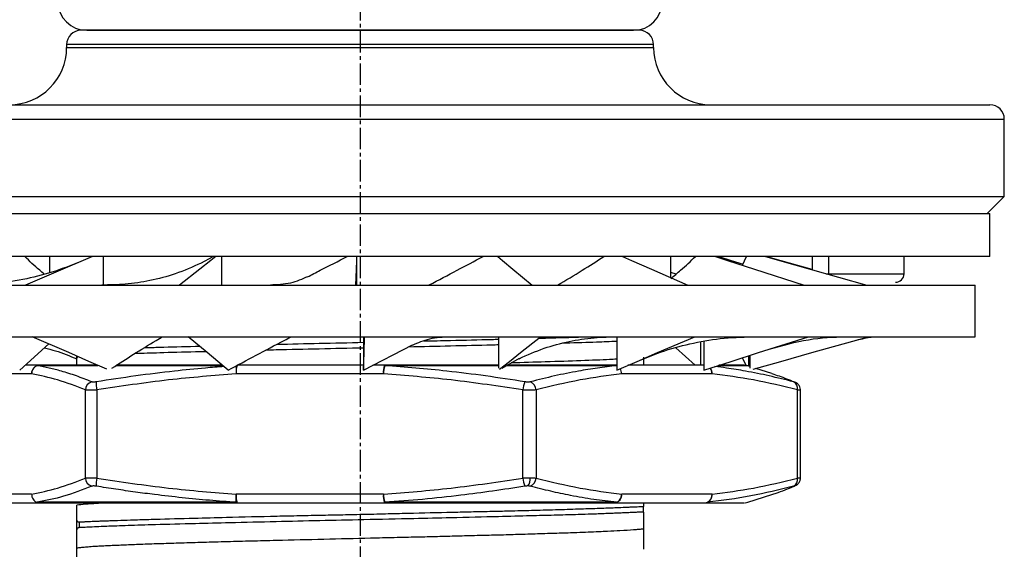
# Model space of a CAD drawing. Header units: millimetres. Extents: x 2502 to 2892, y 1247 to 1516.
# Tile 7 of 21: x 2574 to 2608, y 1435 to 1454. Entities that reach past the tile are written whole.
import ezdxf

# ---------------------------------------------------------------- set-up
doc = ezdxf.new("R2010")
doc.units = ezdxf.units.MM
doc.linetypes.add('CENTER', pattern=[10.16, 6.35, -1.27, 1.27, -1.27])
doc.linetypes.add('CENTER2', pattern=[1.125, 0.75, -0.125, 0.125, -0.125])
doc.layers.add('中心线层', color=1, linetype='CENTER')
doc.layers.add('尺寸线层', color=3, linetype='Continuous', lineweight=18)
doc.layers.add('粗实线层', color=7, linetype='Continuous', lineweight=35)
doc.styles.add('标准', font='txt', dxfattribs={"width": 0.667})
doc.dimstyles.new('对齐', dxfattribs={"dimtxt": 3, "dimasz": 2.5, "dimexe": 1.25, "dimexo": 0.625, "dimtad": 1, "dimdsep": 46, "dimtxsty": '标准', "dimcen": 2.5, "dimclrd": 3, "dimclre": 3, "dimclrt": 3, "dimadec": 0, "dimazin": 0, "dimtfac": 1, "dimtmove": 0, "dimatfit": 3, "dimfxl": 1, "dimarcsym": 0})

# ---------------------------------------------------------------- blocks, each defined once
blk = doc.blocks.new('*D19')
at = {"layer": 'Defpoints', "color": 0, "transparency": 16777216}
for p in [(2585.483, 1484.683), (2537.806, 1445.695), (2563.483, 1445.695)]:
    blk.add_point(p, dxfattribs=at)
at = {"layer": '尺寸线层', "color": 3, "linetype": 'Continuous', "lineweight": -2, "transparency": 16777216}
for p, q in [((2584.858, 1484.683), (2536.556, 1484.683)), ((2537.806, 1480.683), (2537.806, 1449.695)), ((2562.858, 1445.695), (2536.556, 1445.695))]:
    blk.add_line(p, q, dxfattribs=at)
at = {"layer": '尺寸线层', "color": 3, "transparency": 16777216}
for points in [[(2537.139, 1480.683), (2538.472, 1480.683), (2537.806, 1484.683)], [(2537.139, 1449.695), (2538.472, 1449.695), (2537.806, 1445.695)]]:
    blk.add_solid(points, dxfattribs=at)
at = {"layer": '尺寸线层', "color": 3, "transparency": 16777216, "insert": (2534.181, 1465.189), "char_height": 6, "attachment_point": 5, "rotation": 90, "style": '标准'}
blk.add_mtext('39', dxfattribs=at)
blk = doc.blocks.new('*U16')
at = {"layer": '中心线层', "color": 0, "linetype": 'CENTER2', "transparency": 16777216}
blk.add_line((0, 23.046), (0, -56.084), dxfattribs=at)

msp = doc.modelspace()

# ---------------------------------------------------------------- linework, layer by layer
at = {"layer": '粗实线层', "color": 7, "linetype": 'Continuous', "lineweight": 25}
for p, q in [((2575.933, 1453.595), (2595.033, 1453.595)), ((2575.233, 1453.095), (2575.233, 1452.995)), ((2595.733, 1452.995), (2595.733, 1453.095)), ((2607.983, 1447.795), (2607.983, 1450.495)), ((2562.983, 1447.795), (2607.983, 1447.795)), ((2607.383, 1447.195), (2607.983, 1447.795)), ((2563.483, 1447.195), (2607.483, 1447.195)), ((2607.483, 1445.695), (2607.483, 1447.195)), ((2607.483, 1445.695), (2563.483, 1445.695)), ((2574.633, 1445.695), (2574.633, 1445.133)), ((2576.521, 1444.698), (2576.521, 1445.695)), ((2579.919, 1445.457), (2580.349, 1445.695)), ((2580.651, 1444.695), (2580.651, 1445.695)), ((2585.363, 1444.695), (2585.363, 1445.695)), ((2596.333, 1444.957), (2596.333, 1445.695)), ((2598.841, 1445.389), (2598.978, 1445.695)), ((2601.283, 1445.232), (2601.283, 1445.695)), ((2604.483, 1445.095), (2604.483, 1445.695)), ((2596.519, 1445.083), (2596.333, 1445.133)), ((2564.003, 1444.695), (2606.963, 1444.695)), ((2606.963, 1442.895), (2606.963, 1444.695)), ((2564.003, 1442.895), (2606.963, 1442.895)), ((2585.604, 1442.895), (2585.604, 1441.729)), ((2590.316, 1442.895), (2590.316, 1441.798)), ((2594.446, 1442.893), (2594.446, 1441.729)), ((2597.374, 1442.71), (2597.374, 1441.895)), ((2597.494, 1442.729), (2597.494, 1441.729)), ((2573.593, 1441.729), (2574.613, 1442.643)), ((2585.604, 1441.729), (2587.317, 1442.606)), ((2597.188, 1441.895), (2596.508, 1442.505)), ((2575.583, 1442.145), (2575.583, 1442.219)), ((2575.583, 1441.895), (2575.583, 1442.145)), ((2590.44, 1441.798), (2591.05, 1442.14)), ((2598.972, 1441.889), (2598.839, 1442.158)), ((2599.052, 1442.226), (2599.052, 1441.873)), ((2599.094, 1442.239), (2599.094, 1441.798)), ((2574.284, 1441.895), (2573.779, 1441.895)), ((2585.604, 1441.895), (2581.194, 1441.895)), ((2586.338, 1441.895), (2585.929, 1441.895)), ((2594.446, 1441.895), (2594.381, 1441.895)), ((2597.494, 1441.895), (2594.835, 1441.895)), ((2599.094, 1441.859), (2599.029, 1441.881)), ((2599.867, 1441.608), (2599.31, 1441.789)), ((2574.007, 1441.595), (2572.019, 1441.595)), ((2586.299, 1441.595), (2581.155, 1441.595)), ((2597.775, 1441.595), (2594.619, 1441.595)), ((2575.888, 1437.958), (2575.888, 1441.033)), ((2576.285, 1441.033), (2576.285, 1437.958)), ((2591.168, 1437.958), (2591.168, 1441.033)), ((2591.63, 1441.033), (2591.63, 1437.958)), ((2600.764, 1437.958), (2600.764, 1441.033)), ((2600.867, 1437.956), (2600.867, 1441.035)), ((2600.668, 1437.682), (2600.644, 1437.673)), ((2574.007, 1437.395), (2572.019, 1437.395)), ((2586.299, 1437.395), (2581.155, 1437.395)), ((2597.775, 1437.395), (2594.619, 1437.395)), ((2599.029, 1437.11), (2599.867, 1437.382)), ((2572.297, 1437.095), (2574.284, 1437.095)), ((2581.164, 1437.11), (2574.207, 1437.11)), ((2581.194, 1437.095), (2586.338, 1437.095)), ((2586.344, 1437.11), (2586.338, 1437.095)), ((2594.442, 1437.11), (2586.344, 1437.11)), ((2594.381, 1437.095), (2594.442, 1437.11)), ((2594.381, 1437.095), (2597.537, 1437.095)), ((2595.383, 1437.095), (2595.383, 1436.968)), ((2595.383, 1436.771), (2595.383, 1436.968)), ((2575.583, 1436.146), (2575.583, 1436.487)), ((2575.68, 1436.226), (2575.68, 1436.425))]:
    msp.add_line(p, q, dxfattribs=at)
at = {"layer": '粗实线层', "color": 8, "linetype": 'Continuous', "lineweight": 25}
for p, q in [((2595.733, 1453.095), (2575.233, 1453.095)), ((2575.233, 1452.995), (2595.733, 1452.995)), ((2562.983, 1450.495), (2607.983, 1450.495)), ((2601.843, 1445.695), (2601.843, 1445.095)), ((2601.765, 1445.095), (2601.843, 1445.095)), ((2601.843, 1445.095), (2601.843, 1445.073)), ((2601.843, 1445.095), (2604.483, 1445.095)), ((2576.324, 1441.881), (2574.207, 1441.881)), ((2580.681, 1441.881), (2576.943, 1441.881)), ((2590.316, 1441.881), (2586.344, 1441.881)), ((2594.442, 1441.881), (2590.593, 1441.881)), ((2599.029, 1441.881), (2597.999, 1441.881))]:
    msp.add_line(p, q, dxfattribs=at)
at = {"layer": '粗实线层', "color": 7, "linetype": 'Continuous', "lineweight": 25, "flags": 128}
for points in [[(2576.131, 1445.695), (2575.81, 1445.558), (2575.098, 1445.254), (2573.793, 1444.695)], [(2580.44, 1445.695), (2580.267, 1445.558), (2579.883, 1445.254), (2579.18, 1444.695)], [(2585.358, 1445.695), (2585.353, 1445.558), (2585.344, 1445.254), (2585.326, 1444.695)], [(2590.29, 1445.695), (2590.456, 1445.558), (2590.821, 1445.254), (2591.492, 1444.695)], [(2594.643, 1445.695), (2594.958, 1445.558), (2595.655, 1445.254), (2596.933, 1444.695)], [(2597.891, 1445.695), (2598.318, 1445.558), (2599.261, 1445.254), (2600.993, 1444.695)], [(2598.016, 1445.695), (2598.448, 1445.558), (2598.858, 1445.427)], [(2599.642, 1445.695), (2600.129, 1445.558), (2601.206, 1445.254), (2603.182, 1444.695)], [(2599.686, 1445.695), (2600.175, 1445.558), (2601.255, 1445.254), (2601.283, 1445.245)], [(2576.633, 1441.761), (2576.009, 1442.033), (2575.312, 1442.337), (2574.034, 1442.895)], [(2580.877, 1441.729), (2580.511, 1442.033), (2580.146, 1442.337), (2579.475, 1442.895)], [(2585.604, 1441.729), (2585.613, 1442.033), (2585.623, 1442.337), (2585.641, 1442.895)], [(2590.356, 1441.761), (2590.7, 1442.033), (2591.084, 1442.337), (2591.787, 1442.895)], [(2594.446, 1441.729), (2595.157, 1442.033), (2595.869, 1442.337), (2597.174, 1442.895)], [(2597.494, 1441.729), (2598.448, 1442.033), (2599.401, 1442.337), (2601.15, 1442.895)], [(2599.207, 1441.761), (2600.175, 1442.033), (2601.255, 1442.337), (2603.237, 1442.895)], [(2575.614, 1442.205), (2575.608, 1442.204), (2575.583, 1442.145), (2575.583, 1442.145), (2575.583, 1442.145)], [(2600.644, 1441.318), (2600.685, 1441.301), (2600.705, 1441.29)]]:
    msp.add_lwpolyline(points, dxfattribs=at)
at = {"layer": '粗实线层', "color": 8, "linetype": 'Continuous', "lineweight": 25, "flags": 128}
msp.add_lwpolyline([(2594.381, 1441.895), (2594.427, 1441.89), (2594.446, 1441.884)], dxfattribs=at)
at = {"layer": '粗实线层', "color": 7, "linetype": 'Continuous', "lineweight": 25}
for centre, radius, start, end in [((2575.933, 1454.595), 1, 180, 270), ((2595.033, 1454.595), 1, 270, 0), ((2575.733, 1453.095), 0.5, 90, 180), ((2595.233, 1453.095), 0.5, 0, 90), ((2573.233, 1452.995), 2, 270, 360), ((2597.733, 1452.995), 2, 180, 270), ((2607.483, 1450.495), 0.5, 0, 90), ((2604.183, 1445.095), 0.3, 270, 360), ((2574.296, 1441.606), 0.289, 92.3606, 182.1804), ((2574.284, 1441.683), 0.212, 90.0901, 111.4524), ((2582.177, 1441.704), 1.029, 170.1216, 186.0745), ((2581.76, 1441.669), 0.61, 158.2298, 186.9413), ((2586.904, 1441.669), 0.61, 158.2298, 186.9413), ((2587.367, 1441.573), 1.068, 163.2826, 178.8184), ((2586.324, 1441.881), 0.0201, 358.6663, 45.03), ((2594.38, 1441.757), 0.139, 63.3839, 89.6816), ((2598.936, 1441.595), 0.3, 72, 90), ((2576.205, 1441.016), 0.317, 107.682, 176.9907), ((2577.219, 1441.231), 0.955, 174.7759, 191.9958), ((2592.217, 1440.913), 1.056, 157.439, 173.4865), ((2591.3, 1441.013), 0.33, 3.3509, 67.2461), ((2600.505, 1441.08), 0.263, 349.636, 64.64), ((2576.205, 1437.975), 0.317, 183.0093, 252.318), ((2577.219, 1437.76), 0.955, 168.0042, 185.2241), ((2592.217, 1438.078), 1.056, 186.5135, 202.561), ((2591.011, 1437.928), 0.416, 323.6057, 5.2904), ((2591.3, 1437.978), 0.33, 292.7539, 356.6491), ((2600.505, 1437.911), 0.263, 295.36, 10.364), ((2581.76, 1437.322), 0.61, 173.0587, 201.7702), ((2586.904, 1437.322), 0.61, 173.0587, 201.7702), ((2587.367, 1437.417), 1.069, 181.1825, 196.7179), ((2594.346, 1437.368), 0.274, 277.3236, 5.8059), ((2597.502, 1437.368), 0.274, 277.3236, 5.8059), ((2597.489, 1437.366), 0.287, 297.0905, 5.8804), ((2574.284, 1437.353), 0.258, 250.9126, 269.9696), ((2574.284, 1437.307), 0.212, 248.5476, 269.9098), ((2581.196, 1437.138), 0.0423, 220.6311, 266.5443), ((2597.537, 1437.339), 0.243, 270.0469, 290.0011), ((2598.936, 1437.395), 0.3, 270, 287.9996)]:
    msp.add_arc(centre, radius, start, end, dxfattribs=at)
at = {"layer": '粗实线层', "color": 8, "linetype": 'Continuous', "lineweight": 25}
for centre, radius, start, end in [((2594.261, 1441.585), 0.358, 1.6852, 32.9678), ((2594.269, 1441.599), 0.349, 359.378, 31.5454), ((2597.43, 1441.6), 0.345, 359.2602, 35.3094), ((2597.442, 1441.613), 0.334, 356.9062, 34.3835)]:
    msp.add_arc(centre, radius, start, end, dxfattribs=at)
at = {"layer": '粗实线层', "color": 7, "linetype": 'Continuous', "lineweight": 25}
for points, knots in [([(2595.233, 1453.595), (2595.199, 1453.595), (2594.148, 1453.595), (2590.471, 1453.595), (2587.994, 1453.595), (2582.845, 1453.595), (2580.381, 1453.595), (2576.752, 1453.595), (2575.733, 1453.595), (2575.733, 1453.595)], [0, 0, 0, 0, 0.25, 0.25, 0.5, 0.5, 0.75, 0.75, 1, 1, 1, 1]), ([(2563.483, 1450.995), (2563.484, 1450.995), (2563.486, 1450.995), (2563.5, 1450.995), (2563.523, 1450.995), (2563.554, 1450.995), (2563.595, 1450.995), (2563.645, 1450.995), (2563.704, 1450.995), (2563.771, 1450.995), (2563.945, 1450.995), (2564.304, 1450.995), (2565.002, 1450.995), (2565.909, 1450.995), (2567.037, 1450.995), (2568.363, 1450.995), (2569.882, 1450.995), (2571.565, 1450.995), (2573.384, 1450.995), (2575.314, 1450.995), (2577.308, 1450.995), (2579.354, 1450.995), (2582.041, 1450.995), (2585.433, 1450.995), (2588.826, 1450.995), (2591.516, 1450.995), (2593.565, 1450.995), (2595.563, 1450.995), (2597.498, 1450.995), (2599.324, 1450.995), (2601.013, 1450.995), (2602.54, 1450.995), (2603.875, 1450.995), (2605.011, 1450.995), (2605.928, 1450.995), (2606.634, 1450.995), (2607.029, 1450.995), (2607.239, 1450.995), (2607.345, 1450.995), (2607.422, 1450.995), (2607.471, 1450.995), (2607.479, 1450.995), (2607.483, 1450.995)], [0, 0, 0, 0, 0.006488, 0.012967, 0.019439, 0.025907, 0.032374, 0.038843, 0.045316, 0.051796, 0.058285, 0.089158, 0.120038, 0.152194, 0.184357, 0.217195, 0.250041, 0.282878, 0.315724, 0.34788, 0.380043, 0.410916, 0.441796, 0.500001, 0.558206, 0.589079, 0.619959, 0.652115, 0.684278, 0.717116, 0.749961, 0.782799, 0.815645, 0.8478, 0.879964, 0.910837, 0.941717, 0.953388, 0.965036, 0.976677, 0.988327, 1, 1, 1, 1]), ([(2575.786, 1445.548), (2575.474, 1445.422), (2574.844, 1445.166), (2573.83, 1444.901), (2572.759, 1444.724), (2572.028, 1444.705), (2571.654, 1444.696)], [0, 0, 0, 0, 0.239681, 0.484317, 0.736634, 1, 1, 1, 1]), ([(2574.448, 1445.083), (2574.395, 1445.126), (2574.143, 1445.331), (2573.936, 1445.535), (2573.772, 1445.695)], [0, 0, 0, 0, 0.210168, 1, 1, 1, 1]), ([(2579.926, 1445.464), (2579.632, 1445.332), (2579.075, 1445.081), (2578.179, 1444.848), (2577.321, 1444.716), (2576.734, 1444.702), (2576.457, 1444.695)], [0, 0, 0, 0, 0.294372, 0.557311, 0.791744, 1, 1, 1, 1]), ([(2583.648, 1444.985), (2583.794, 1445.061), (2584.253, 1445.299), (2584.719, 1445.535), (2585.036, 1445.695)], [0, 0, 0, 0, 0.319293, 1, 1, 1, 1]), ([(2587.899, 1444.706), (2588.224, 1444.875), (2588.86, 1445.206), (2589.475, 1445.535), (2589.776, 1445.695)], [0, 0, 0, 0, 0.510551, 1, 1, 1, 1]), ([(2592.379, 1444.695), (2592.67, 1444.868), (2593.235, 1445.203), (2593.75, 1445.535), (2593.999, 1445.695)], [0, 0, 0, 0, 0.515807, 1, 1, 1, 1]), ([(2596.333, 1444.931), (2596.45, 1445.025), (2596.767, 1445.281), (2597.029, 1445.535), (2597.195, 1445.695)], [0, 0, 0, 0, 0.367263, 1, 1, 1, 1]), ([(2583.651, 1444.988), (2583.458, 1444.903), (2583.068, 1444.731), (2582.59, 1444.708), (2582.349, 1444.695)], [0, 0, 0, 0, 0.49413, 1, 1, 1, 1]), ([(2576.817, 1441.798), (2577.315, 1442.12), (2577.88, 1442.485), (2578.513, 1442.852), (2578.588, 1442.895)], [0, 0, 0, 0, 0.880559, 1, 1, 1, 1]), ([(2580.877, 1441.729), (2581.522, 1442.073), (2582.25, 1442.462), (2583.004, 1442.852), (2583.089, 1442.895)], [0, 0, 0, 0, 0.887675, 1, 1, 1, 1]), ([(2582.582, 1442.631), (2583.072, 1442.642), (2584.062, 1442.664), (2585.088, 1442.686), (2585.602, 1442.698), (2585.604, 1442.698)], [0, 0, 0, 0, 0.4932513, 0.9982599, 1, 1, 1, 1]), ([(2587.316, 1442.603), (2587.509, 1442.688), (2587.899, 1442.859), (2588.377, 1442.883), (2588.618, 1442.895)], [0, 0, 0, 0, 0.49413, 1, 1, 1, 1]), ([(2587.704, 1442.745), (2588.017, 1442.752), (2588.834, 1442.77), (2589.713, 1442.79), (2590.238, 1442.804), (2590.316, 1442.806)], [0, 0, 0, 0, 0.346411, 0.902902, 1, 1, 1, 1]), ([(2591.041, 1442.127), (2591.324, 1442.255), (2591.863, 1442.497), (2592.746, 1442.733), (2593.613, 1442.873), (2594.221, 1442.888), (2594.51, 1442.895)], [0, 0, 0, 0, 0.2912695, 0.5529627, 0.7881708, 1, 1, 1, 1]), ([(2591.72, 1442.842), (2592.041, 1442.85), (2592.706, 1442.868), (2593.256, 1442.886), (2593.541, 1442.895)], [0, 0, 0, 0, 0.482721, 1, 1, 1, 1]), ([(2594.446, 1442.728), (2594.216, 1442.719), (2593.69, 1442.699), (2593.035, 1442.678), (2592.594, 1442.666), (2592.563, 1442.665)], [0, 0, 0, 0, 0.418059, 0.958855, 1, 1, 1, 1]), ([(2595.18, 1442.043), (2595.492, 1442.169), (2596.123, 1442.425), (2597.137, 1442.69), (2598.208, 1442.866), (2598.939, 1442.886), (2599.312, 1442.895)], [0, 0, 0, 0, 0.239681, 0.484317, 0.736634, 1, 1, 1, 1]), ([(2599.775, 1442.457), (2600.237, 1442.587), (2601.169, 1442.849), (2602.019, 1442.88), (2602.448, 1442.895)], [0, 0, 0, 0, 0.495574, 1, 1, 1, 1]), ([(2602.739, 1442.755), (2602.939, 1442.804), (2603.239, 1442.878), (2603.448, 1442.894), (2603.457, 1442.895), (2603.461, 1442.895)], [0, 0, 0, 0, 0.523503, 0.784844, 1, 1, 1, 1]), ([(2574.459, 1442.505), (2574.587, 1442.472), (2574.975, 1442.375), (2575.34, 1442.222), (2575.583, 1442.12)], [0, 0, 0, 0, 0.33092, 1, 1, 1, 1]), ([(2580.105, 1442.371), (2579.98, 1442.368), (2579.397, 1442.354), (2578.546, 1442.331), (2577.904, 1442.31), (2577.622, 1442.302)], [0, 0, 0, 0, 0.133099, 0.619912, 1, 1, 1, 1]), ([(2577.958, 1442.512), (2578.131, 1442.517), (2578.667, 1442.534), (2579.323, 1442.552), (2579.825, 1442.564), (2579.872, 1442.565)], [0, 0, 0, 0, 0.301827, 0.935119, 1, 1, 1, 1]), ([(2585.604, 1442.498), (2585.602, 1442.498), (2585.088, 1442.487), (2584.056, 1442.464), (2582.908, 1442.439), (2582.307, 1442.424), (2582.187, 1442.422)], [0, 0, 0, 0, 0.001531, 0.445696, 0.88986, 1, 1, 1, 1]), ([(2590.316, 1442.606), (2590.238, 1442.604), (2589.713, 1442.591), (2588.66, 1442.566), (2587.666, 1442.544), (2587.175, 1442.533)], [0, 0, 0, 0, 0.081199, 0.546559, 1, 1, 1, 1]), ([(2594.446, 1442.11), (2594.365, 1442.105), (2594.048, 1442.086), (2593.213, 1442.054), (2592.066, 1442.015), (2591.167, 1441.989), (2590.759, 1441.978)], [0, 0, 0, 0, 0.108011, 0.423371, 0.738693, 1, 1, 1, 1]), ([(2595.383, 1442.179), (2595.383, 1442.104), (2595.383, 1442.029), (2595.383, 1441.895), (2595.383, 1441.895)], [0, 0, 0, 0, 0.999812, 1, 1, 1, 1]), ([(2574.207, 1441.881), (2574.18, 1441.869), (2574.125, 1441.844), (2574.061, 1441.775), (2574.017, 1441.69), (2574.01, 1441.627), (2574.007, 1441.595)], [0, 0, 0, 0, 0.246067, 0.499999, 0.75, 1, 1, 1, 1]), ([(2576.108, 1441.318), (2575.93, 1441.389), (2575.577, 1441.53), (2575.082, 1441.686), (2574.627, 1441.805), (2574.346, 1441.856), (2574.207, 1441.881)], [0, 0, 0, 0, 0.282629, 0.55853, 0.780411, 1, 1, 1, 1]), ([(2576.289, 1441.895), (2576.07, 1441.895), (2575.296, 1441.895), (2574.707, 1441.895), (2574.284, 1441.895)], [0, 0, 0, 0, 0.282539, 1, 1, 1, 1]), ([(2580.677, 1441.895), (2580.171, 1441.895), (2578.977, 1441.895), (2577.732, 1441.895), (2577.08, 1441.895), (2576.972, 1441.895)], [0, 0, 0, 0, 0.380007, 0.897733, 1, 1, 1, 1]), ([(2590.316, 1441.895), (2589.721, 1441.895), (2588.434, 1441.895), (2587.07, 1441.895), (2586.338, 1441.895)], [0, 0, 0, 0, 0.462619, 1, 1, 1, 1]), ([(2591.242, 1441.318), (2590.783, 1441.389), (2589.875, 1441.53), (2588.601, 1441.686), (2587.428, 1441.805), (2586.704, 1441.856), (2586.344, 1441.881)], [0, 0, 0, 0, 0.282628, 0.558528, 0.78041, 1, 1, 1, 1]), ([(2594.381, 1441.895), (2593.805, 1441.895), (2592.645, 1441.895), (2591.336, 1441.895), (2590.621, 1441.895), (2590.613, 1441.895)], [0, 0, 0, 0, 0.49386, 0.994501, 1, 1, 1, 1]), ([(2594.442, 1441.881), (2594.22, 1441.856), (2593.774, 1441.805), (2593.052, 1441.686), (2592.269, 1441.529), (2591.711, 1441.389), (2591.428, 1441.318)], [0, 0, 0, 0, 0.2198485, 0.4420075, 0.7176415, 1, 1, 1, 1]), ([(2598.905, 1441.895), (2598.893, 1441.895), (2598.865, 1441.895), (2598.537, 1441.895), (2598.133, 1441.895), (2598.016, 1441.895)], [0, 0, 0, 0, 0.359104, 0.815482, 1, 1, 1, 1]), ([(2575.888, 1441.033), (2575.566, 1441.16), (2574.941, 1441.406), (2574.311, 1441.534), (2574.007, 1441.595)], [0, 0, 0, 0, 0.516491, 1, 1, 1, 1]), ([(2576.268, 1441.318), (2576.251, 1441.315), (2576.216, 1441.311), (2576.171, 1441.309), (2576.132, 1441.311), (2576.116, 1441.315), (2576.108, 1441.318)], [0, 0, 0, 0, 0.250654, 0.499905, 0.749188, 1, 1, 1, 1]), ([(2581.155, 1441.595), (2580.366, 1441.534), (2578.736, 1441.406), (2577.12, 1441.16), (2576.285, 1441.033)], [0, 0, 0, 0, 0.483507, 1, 1, 1, 1]), ([(2591.168, 1441.033), (2590.333, 1441.16), (2588.717, 1441.406), (2587.087, 1441.534), (2586.299, 1441.595)], [0, 0, 0, 0, 0.5164891, 1, 1, 1, 1]), ([(2591.428, 1441.318), (2591.417, 1441.315), (2591.393, 1441.311), (2591.346, 1441.309), (2591.295, 1441.311), (2591.26, 1441.315), (2591.242, 1441.318)], [0, 0, 0, 0, 0.250654, 0.499905, 0.749188, 1, 1, 1, 1]), ([(2594.619, 1441.595), (2594.135, 1441.534), (2593.135, 1441.406), (2592.143, 1441.16), (2591.63, 1441.033)], [0, 0, 0, 0, 0.483499, 1, 1, 1, 1]), ([(2600.764, 1441.033), (2600.251, 1441.16), (2599.259, 1441.406), (2598.259, 1441.534), (2597.775, 1441.595)], [0, 0, 0, 0, 0.51649, 1, 1, 1, 1]), ([(2599.866, 1441.604), (2599.949, 1441.578), (2600.209, 1441.497), (2600.468, 1441.39), (2600.644, 1441.318)], [0, 0, 0, 0, 0.31917, 1, 1, 1, 1]), ([(2600.644, 1441.318), (2600.649, 1441.315), (2600.66, 1441.311), (2600.659, 1441.309), (2600.646, 1441.311), (2600.627, 1441.315), (2600.617, 1441.318)], [0, 0, 0, 0, 0.250654, 0.499905, 0.749188, 1, 1, 1, 1]), ([(2600.867, 1441.011), (2600.865, 1441.04), (2600.862, 1441.101), (2600.819, 1441.189), (2600.753, 1441.265), (2600.695, 1441.295), (2600.668, 1441.309)], [0, 0, 0, 0, 0.252673, 0.510625, 0.763126, 1, 1, 1, 1]), ([(2576.285, 1441.033), (2576.242, 1441.03), (2576.156, 1441.025), (2576.043, 1441.024), (2575.947, 1441.025), (2575.908, 1441.03), (2575.888, 1441.033)], [0, 0, 0, 0, 0.249979, 0.499802, 0.749724, 1, 1, 1, 1]), ([(2591.63, 1441.033), (2591.601, 1441.03), (2591.543, 1441.025), (2591.427, 1441.024), (2591.3, 1441.025), (2591.212, 1441.03), (2591.168, 1441.033)], [0, 0, 0, 0, 0.249979, 0.499802, 0.749724, 1, 1, 1, 1]), ([(2574.007, 1437.395), (2574.311, 1437.457), (2574.941, 1437.585), (2575.566, 1437.831), (2575.888, 1437.958)], [0, 0, 0, 0, 0.483506, 1, 1, 1, 1]), ([(2575.888, 1437.958), (2575.908, 1437.961), (2575.947, 1437.965), (2576.043, 1437.967), (2576.157, 1437.965), (2576.242, 1437.961), (2576.285, 1437.958)], [0, 0, 0, 0, 0.250525, 0.500532, 0.750272, 1, 1, 1, 1]), ([(2576.285, 1437.958), (2577.12, 1437.831), (2578.736, 1437.585), (2580.366, 1437.457), (2581.155, 1437.395)], [0, 0, 0, 0, 0.51649, 1, 1, 1, 1]), ([(2586.299, 1437.395), (2587.087, 1437.457), (2588.717, 1437.585), (2590.333, 1437.831), (2591.168, 1437.958)], [0, 0, 0, 0, 0.483516, 1, 1, 1, 1]), ([(2591.168, 1437.958), (2591.213, 1437.961), (2591.3, 1437.966), (2591.384, 1437.966), (2591.425, 1437.967)], [0, 0, 0, 0, 0.506244, 1, 1, 1, 1]), ([(2591.425, 1437.967), (2591.464, 1437.966), (2591.543, 1437.966), (2591.601, 1437.961), (2591.63, 1437.958)], [0, 0, 0, 0, 0.49281, 1, 1, 1, 1]), ([(2591.63, 1437.958), (2592.143, 1437.831), (2593.135, 1437.585), (2594.135, 1437.457), (2594.619, 1437.395)], [0, 0, 0, 0, 0.51648, 1, 1, 1, 1]), ([(2597.775, 1437.395), (2598.259, 1437.457), (2599.259, 1437.585), (2600.251, 1437.831), (2600.764, 1437.958)], [0, 0, 0, 0, 0.483499, 1, 1, 1, 1]), ([(2600.668, 1437.682), (2600.695, 1437.696), (2600.753, 1437.726), (2600.819, 1437.801), (2600.86, 1437.885), (2600.863, 1437.94), (2600.865, 1437.965)], [0, 0, 0, 0, 0.247752, 0.511861, 0.781697, 1, 1, 1, 1]), ([(2600.764, 1437.958), (2600.788, 1437.961), (2600.836, 1437.965), (2600.868, 1437.967), (2600.87, 1437.965), (2600.842, 1437.961), (2600.829, 1437.958)], [0, 0, 0, 0, 0.250525, 0.500532, 0.750272, 1, 1, 1, 1]), ([(2576.108, 1437.673), (2575.782, 1437.545), (2575.15, 1437.299), (2574.514, 1437.172), (2574.207, 1437.11)], [0, 0, 0, 0, 0.516827, 1, 1, 1, 1]), ([(2576.268, 1437.673), (2576.252, 1437.675), (2576.219, 1437.68), (2576.174, 1437.682), (2576.134, 1437.681), (2576.117, 1437.675), (2576.108, 1437.673)], [0, 0, 0, 0, 0.237983, 0.473133, 0.736469, 1, 1, 1, 1]), ([(2581.164, 1437.11), (2580.849, 1437.132), (2580.216, 1437.176), (2579.262, 1437.268), (2578.401, 1437.366), (2577.63, 1437.468), (2576.951, 1437.565), (2576.497, 1437.637), (2576.268, 1437.673)], [0, 0, 0, 0, 0.19243, 0.386132, 0.582601, 0.720034, 0.859054, 1, 1, 1, 1]), ([(2591.242, 1437.673), (2590.866, 1437.614), (2590.121, 1437.498), (2588.928, 1437.343), (2587.672, 1437.205), (2586.784, 1437.142), (2586.344, 1437.11)], [0, 0, 0, 0, 0.231679, 0.458706, 0.731264, 1, 1, 1, 1]), ([(2591.346, 1437.682), (2591.329, 1437.681), (2591.295, 1437.68), (2591.26, 1437.675), (2591.242, 1437.673)], [0, 0, 0, 0, 0.4985515, 1, 1, 1, 1]), ([(2591.428, 1437.673), (2591.417, 1437.675), (2591.393, 1437.68), (2591.361, 1437.681), (2591.346, 1437.682)], [0, 0, 0, 0, 0.501445, 1, 1, 1, 1]), ([(2594.442, 1437.11), (2594.176, 1437.141), (2593.64, 1437.203), (2592.872, 1437.339), (2592.134, 1437.494), (2591.665, 1437.613), (2591.428, 1437.673)], [0, 0, 0, 0, 0.2638885, 0.5314474, 0.7632744, 1, 1, 1, 1]), ([(2600.617, 1437.673), (2600.121, 1437.549), (2599.127, 1437.302), (2598.123, 1437.174), (2597.62, 1437.11)], [0, 0, 0, 0, 0.499405, 1, 1, 1, 1]), ([(2599.866, 1437.384), (2599.915, 1437.4), (2600.068, 1437.448), (2600.327, 1437.544), (2600.538, 1437.63), (2600.644, 1437.673)], [0, 0, 0, 0, 0.186792, 0.5901296, 1, 1, 1, 1]), ([(2600.644, 1437.673), (2600.649, 1437.675), (2600.659, 1437.68), (2600.659, 1437.682), (2600.648, 1437.681), (2600.628, 1437.675), (2600.617, 1437.673)], [0, 0, 0, 0, 0.237983, 0.473132, 0.736469, 1, 1, 1, 1]), ([(2581.164, 1437.11), (2581.161, 1437.122), (2581.155, 1437.147), (2581.151, 1437.216), (2581.15, 1437.301), (2581.153, 1437.364), (2581.155, 1437.395)], [0, 0, 0, 0, 0.2457721, 0.4999991, 0.7499995, 1, 1, 1, 1]), ([(2574.284, 1437.095), (2574.719, 1437.095), (2575.596, 1437.095), (2577.266, 1437.095), (2579.13, 1437.095), (2580.509, 1437.095), (2581.194, 1437.095)], [0, 0, 0, 0, 0.248295, 0.5, 0.751705, 1, 1, 1, 1]), ([(2575.583, 1436.487), (2575.583, 1436.518), (2575.583, 1436.579), (2575.583, 1436.662), (2575.583, 1436.739), (2575.583, 1436.831), (2575.583, 1436.93), (2575.583, 1436.985), (2575.583, 1437.012)], [0, 0, 0, 0, 0.129585, 0.257878, 0.384932, 0.510799, 0.76266, 1, 1, 1, 1]), ([(2576.795, 1437.095), (2576.62, 1437.087), (2576.264, 1437.07), (2575.85, 1437.04), (2575.678, 1437.021), (2575.586, 1437.01)], [0, 0, 0, 0, 0.3106582, 0.6286045, 1, 1, 1, 1]), ([(2575.68, 1436.425), (2575.726, 1436.427), (2575.813, 1436.432), (2575.944, 1436.439), (2576.064, 1436.444), (2576.17, 1436.449), (2576.262, 1436.453), (2576.337, 1436.456), (2576.444, 1436.46), (2576.593, 1436.466), (2576.865, 1436.474), (2577.231, 1436.488), (2577.744, 1436.504), (2578.529, 1436.526), (2579.561, 1436.555), (2580.977, 1436.593), (2582.23, 1436.623), (2583.368, 1436.647), (2584.169, 1436.664), (2584.97, 1436.68), (2585.77, 1436.697), (2586.562, 1436.716), (2587.614, 1436.743), (2588.605, 1436.765), (2589.586, 1436.787), (2590.252, 1436.801), (2590.968, 1436.818), (2591.715, 1436.839), (2592.522, 1436.86), (2593.272, 1436.886), (2593.823, 1436.904), (2594.195, 1436.916), (2594.472, 1436.927), (2594.707, 1436.937), (2594.949, 1436.948), (2595.167, 1436.957), (2595.31, 1436.964), (2595.382, 1436.967)], [0, 0, 0, 0, 0.012778, 0.024138, 0.034082, 0.042611, 0.049724, 0.055423, 0.059709, 0.073804, 0.087857, 0.116275, 0.144491, 0.180041, 0.24777, 0.300006, 0.376382, 0.409163, 0.441986, 0.474785, 0.506802, 0.539058, 0.57115, 0.635732, 0.662597, 0.69794, 0.724299, 0.76115, 0.805289, 0.847646, 0.886061, 0.905969, 0.921173, 0.944275, 0.95864, 0.979338, 1, 1, 1, 1]), ([(2586.338, 1437.095), (2587.068, 1437.095), (2588.539, 1437.095), (2590.657, 1437.095), (2592.652, 1437.095), (2593.807, 1437.095), (2594.381, 1437.095)], [0, 0, 0, 0, 0.248295, 0.5, 0.751705, 1, 1, 1, 1]), ([(2597.537, 1437.095), (2597.83, 1437.095), (2598.419, 1437.095), (2598.87, 1437.095), (2598.894, 1437.095), (2598.905, 1437.095)], [0, 0, 0, 0, 0.355695, 0.716275, 1, 1, 1, 1]), ([(2595.382, 1436.772), (2595.334, 1436.77), (2595.238, 1436.765), (2595.082, 1436.757), (2594.918, 1436.749), (2594.744, 1436.742), (2594.561, 1436.734), (2594.369, 1436.726), (2594.168, 1436.718), (2593.958, 1436.71), (2593.689, 1436.7), (2593.268, 1436.686), (2592.649, 1436.668), (2591.996, 1436.651), (2591.221, 1436.631), (2590.181, 1436.604), (2588.812, 1436.57), (2587.226, 1436.534), (2585.683, 1436.501), (2584.063, 1436.467), (2582.488, 1436.431), (2581.028, 1436.395), (2579.608, 1436.36), (2578.411, 1436.329), (2577.532, 1436.302), (2576.912, 1436.28), (2576.495, 1436.263), (2576.137, 1436.248), (2575.885, 1436.236), (2575.745, 1436.229), (2575.68, 1436.226)], [0, 0, 0, 0, 0.013918, 0.027833, 0.041743, 0.055647, 0.069545, 0.083437, 0.097323, 0.111202, 0.125074, 0.148618, 0.187531, 0.229367, 0.249879, 0.30189, 0.374715, 0.428191, 0.499653, 0.562001, 0.624796, 0.694398, 0.750021, 0.820537, 0.874967, 0.899968, 0.937488, 0.961158, 0.981993, 1, 1, 1, 1]), ([(2595.383, 1436.771), (2595.383, 1436.736), (2595.383, 1436.667), (2595.383, 1436.572), (2595.383, 1436.484), (2595.383, 1436.379), (2595.383, 1436.268), (2595.383, 1436.209), (2595.383, 1436.179)], [0, 0, 0, 0, 0.128041, 0.256207, 0.384558, 0.513154, 0.759633, 1, 1, 1, 1]), ([(2575.584, 1436.486), (2575.585, 1436.478), (2575.587, 1436.461), (2575.599, 1436.443), (2575.618, 1436.431), (2575.644, 1436.424), (2575.668, 1436.425), (2575.68, 1436.425)], [0, 0, 0, 0, 0.206297, 0.407507, 0.605533, 0.80236, 1, 1, 1, 1]), ([(2575.68, 1436.226), (2575.668, 1436.225), (2575.644, 1436.223), (2575.617, 1436.212), (2575.598, 1436.196), (2575.586, 1436.174), (2575.584, 1436.155), (2575.584, 1436.146)], [0, 0, 0, 0, 0.197132, 0.393755, 0.591835, 0.793302, 1, 1, 1, 1]), ([(2595.383, 1436.179), (2595.366, 1436.177), (2595.332, 1436.172), (2595.27, 1436.165), (2595.201, 1436.159), (2595.123, 1436.152), (2594.938, 1436.137), (2594.628, 1436.117), (2594.191, 1436.095), (2593.7, 1436.073), (2593.147, 1436.051), (2592.445, 1436.027), (2591.781, 1436.009), (2591.103, 1435.986), (2590.423, 1435.966), (2589.742, 1435.95), (2589.055, 1435.933), (2588.358, 1435.913), (2587.636, 1435.896), (2586.866, 1435.879), (2585.791, 1435.852), (2584.403, 1435.82), (2583.011, 1435.786), (2581.895, 1435.758), (2581.038, 1435.737), (2580.21, 1435.714), (2579.423, 1435.69), (2578.698, 1435.668), (2578.041, 1435.647), (2577.45, 1435.624), (2577.013, 1435.605), (2576.699, 1435.592), (2576.492, 1435.582), (2576.286, 1435.571), (2576.08, 1435.557), (2575.88, 1435.541), (2575.709, 1435.525), (2575.627, 1435.515), (2575.586, 1435.51)], [0, 0, 0, 0, 0.0100465, 0.0201434, 0.0302909, 0.040489, 0.0507376, 0.0967005, 0.1296339, 0.1500862, 0.1951151, 0.2267607, 0.2583694, 0.2887924, 0.3167252, 0.3436221, 0.3703618, 0.3963241, 0.4223577, 0.4500315, 0.4797093, 0.537715, 0.597657, 0.6303701, 0.663034, 0.6973741, 0.731329, 0.7647298, 0.7981179, 0.8307801, 0.8632093, 0.8801177, 0.8970035, 0.9111494, 0.9319294, 0.9541908, 0.9768824, 1, 1, 1, 1]), ([(2595.383, 1436.179), (2595.383, 1436.16), (2595.383, 1436.122), (2595.383, 1436.053), (2595.383, 1435.976), (2595.383, 1435.861), (2595.383, 1435.699), (2595.383, 1435.545), (2595.383, 1435.469)], [0, 0, 0, 0, 0.119666, 0.241293, 0.36495, 0.490706, 0.745464, 1, 1, 1, 1]), ([(2575.583, 1435.512), (2575.583, 1435.528), (2575.583, 1435.563), (2575.583, 1435.624), (2575.583, 1435.694), (2575.583, 1435.797), (2575.583, 1435.942), (2575.583, 1436.077), (2575.583, 1436.146)], [0, 0, 0, 0, 0.115878, 0.236494, 0.361908, 0.492174, 0.742034, 1, 1, 1, 1]), ([(2575.583, 1434.988), (2575.583, 1435.018), (2575.583, 1435.079), (2575.583, 1435.162), (2575.583, 1435.238), (2575.583, 1435.316), (2575.583, 1435.391), (2575.583, 1435.461), (2575.583, 1435.495), (2575.583, 1435.512)], [0, 0, 0, 0, 0.129448, 0.257087, 0.382967, 0.507144, 0.67911, 0.843346, 1, 1, 1, 1])]:
    msp.add_open_spline(points, degree=3, knots=knots, dxfattribs=at)
at = {"layer": '粗实线层', "color": 8, "linetype": 'Continuous', "lineweight": 25}
for points, knots in [([(2580.733, 1441.848), (2580.517, 1441.833), (2579.937, 1441.792), (2578.907, 1441.686), (2577.634, 1441.53), (2576.727, 1441.389), (2576.268, 1441.318)], [0, 0, 0, 0, 0.144645, 0.387867, 0.690243, 1, 1, 1, 1]), ([(2600.617, 1441.318), (2600.337, 1441.389), (2599.782, 1441.53), (2599.002, 1441.686), (2598.368, 1441.792), (2598.009, 1441.834), (2597.873, 1441.85)], [0, 0, 0, 0, 0.308543, 0.609741, 0.851965, 1, 1, 1, 1]), ([(2600.863, 1441.025), (2600.864, 1441.025), (2600.866, 1441.024), (2600.835, 1441.026), (2600.787, 1441.03), (2600.764, 1441.033)], [0, 0, 0, 0, 0.215448, 0.607447, 1, 1, 1, 1])]:
    msp.add_open_spline(points, degree=3, knots=knots, dxfattribs=at)
at = {"layer": '粗实线层', "color": 7, "linetype": 'Continuous', "lineweight": 25}
for points in [[(2574.007, 1437.395), (2574.009, 1437.364), (2574.015, 1437.301), (2574.057, 1437.216), (2574.119, 1437.147), (2574.173, 1437.122), (2574.2, 1437.11)], [(2594.442, 1437.11), (2594.466, 1437.122), (2594.513, 1437.147), (2594.569, 1437.216), (2594.608, 1437.301), (2594.615, 1437.364), (2594.619, 1437.395)]]:
    msp.add_open_spline(points, degree=3, dxfattribs=at)

# ---------------------------------------------------------------- block references
at = {"layer": '中心线层', "linetype": 'CENTER2'}
msp.add_blockref('*U16', (2585.483, 1463.145), dxfattribs=at)

# ---------------------------------------------------------------- dimensions: what is measured, and where the dimension line sits
at = {"layer": '尺寸线层'}
dim = msp.add_linear_dim(base=(2537.806, 1445.695), p1=(2585.483, 1484.683), p2=(2563.483, 1445.695), angle=90, dimstyle='对齐', override={"dimtxt": 6, "dimasz": 4, "dimdec": 1, "dimarcsym": 1}, dxfattribs=at)
dim.commit()
dim.dimension.update_dxf_attribs({"geometry": '*D19', "text_midpoint": (2534.181, 1465.189)})

doc.saveas('drawing.dxf')
